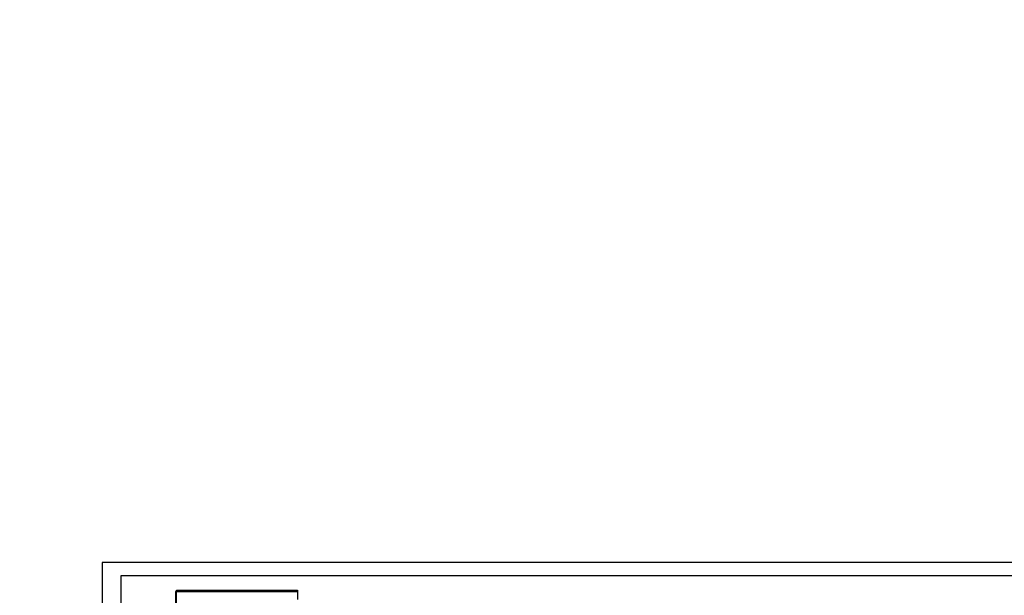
# Model space of a CAD drawing. Header units: millimetres. Extents: x 78245 to 370331, y -43659 to 214111.
# Tile 17 of 64: x 125044 to 126846, y 73376 to 74429. Entities that reach past the tile are written whole.
import ezdxf
from ezdxf.lldxf.tags import DXFTag

# ---------------------------------------------------------------- set-up
doc = ezdxf.new("R2010")
doc.units = ezdxf.units.MM
doc.header["$LTSCALE"] = 100
for name, color, linetype in [('B--L82--_INVENTARIS_Machines', 74, 'Continuous'), ('T--L90--_Terrein', 7, 'Continuous'), ('T--L9052_1988_Rioolwater_Afvoer', 193, 'VUIL_WATER_AFVOER')]:
    doc.layers.add(name, color=color, linetype=linetype)
doc.styles.get("Standard").update_dxf_attribs({"font": 'arial.ttf'})
tags = doc.linetypes.add('VUIL_WATER_AFVOER', pattern='A,12.7,-5.08,["VWA",Standard,S=2.54,R=0,X=-2.54,Y=-1.27],-7.62', length=25.4).pattern_tags.tags
tags[6] = DXFTag(74, 10)

# ---------------------------------------------------------------- blocks, each defined once
blk = doc.blocks.new('Mecanaf afzuiging')
at = {"layer": 'B--L82--_INVENTARIS_Machines', "color": 1, "linetype": 'Continuous'}
for p, q in [((2800, 2100), (0, 2100)), ((0, 2100), (0, 0))]:
    blk.add_line(p, q, dxfattribs=at)
at = {"layer": 'B--L82--_INVENTARIS_Machines', "linetype": 'Continuous'}
for p, q in [((34.8, 2076.3), (2734.8, 2076.3)), ((34.8, 76.3), (34.8, 2076.3))]:
    blk.add_line(p, q, dxfattribs=at)
at = {"layer": 'B--L82--_INVENTARIS_Machines'}
for p, q in [((134.3, 2047), (357.3, 2047)), ((134.3, 2047), (134.3, 1826)), ((136.3, 2049), (357.3, 2049)), ((136.3, 1826), (136.3, 2049)), ((357.3, 2049), (357.3, 2032.1))]:
    blk.add_line(p, q, dxfattribs=at)

msp = doc.modelspace()

# ---------------------------------------------------------------- linework, layer by layer
at = {"layer": 'T--L9052_1988_Rioolwater_Afvoer', "linetype": 'Continuous'}
for points in [[(117846.561, 73928.865, 0, 0, 0), (119459.298, 73928.865, 1000, 0, 0), (120642.841, 73928.865, 0, 0, 0), (125770, 73928.865, 0, 0, 0), (126410, 73341.812, 0, 0, 0)], [(135079.231, 73928.865, 0, 0, 0), (133466.493, 73928.865, 1000, 0, 0), (132282.95, 73928.865, 0, 0, 0), (127050, 73928.865, 0, 0, 0), (126410, 73341.812, 0, 0, 0), (126410, 73031.812, 0, 0, 0), (126410, 70031.812, 0, 0, 0)]]:
    msp.add_lwpolyline(points, format="xyseb", dxfattribs=at)

# ---------------------------------------------------------------- block references
at = {"layer": 'T--L90--_Terrein'}
msp.add_blockref('Mecanaf afzuiging', (125195.231, 71336.172), dxfattribs=at)

doc.saveas('drawing.dxf')
